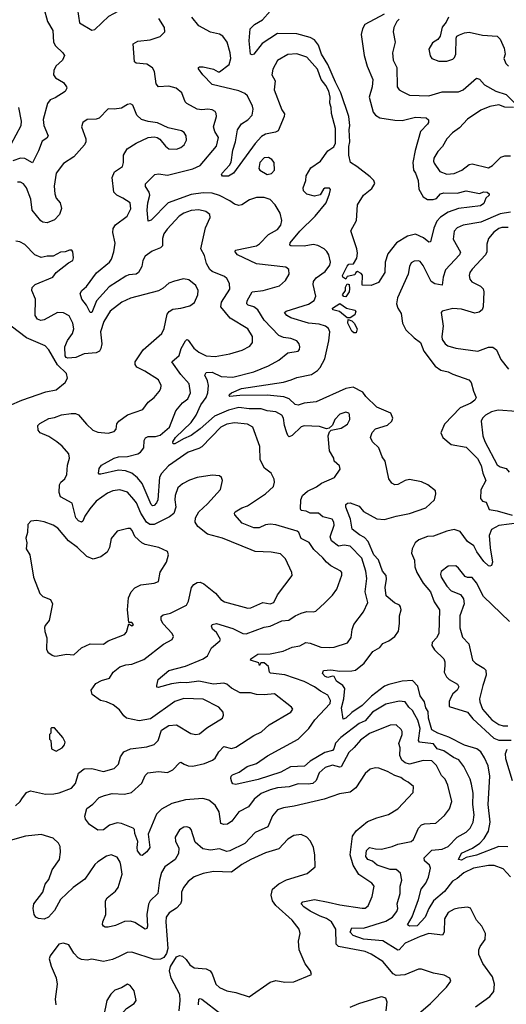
# Model space of a CAD drawing. Extents: x 1892934 to 2008621, y 567149 to 683290.
# Tile 117 of 256: x 1923890 to 1927166, y 636539 to 643167. Entities that reach past the tile are written whole.
import ezdxf

# ---------------------------------------------------------------- set-up
doc = ezdxf.new("R2010")
doc.units = 0

msp = doc.modelspace()

# ---------------------------------------------------------------- linework, layer by layer
at = {"layer": '0CON20XD'}
for points in [[(1924375, 643096.7), (1924395, 643101.2), (1924489.7, 643190.3), (1924590, 643245), (1924615.9, 643274.1), (1924618.8, 643365), (1924613.9, 643393.9), (1924592.9, 643425), (1924565, 643446.2), (1924475, 643474.4), (1924455, 643474.4), (1924435, 643465.7), (1924415.6, 643445), (1924365, 643355.8), (1924307.5, 643305), (1924294.3, 643285), (1924279.2, 643235), (1924292.5, 643145), (1924375, 643096.7)], [(1924052.6, 643245), (1924077.1, 643155), (1924114, 643094), (1924116.5, 643016.5), (1924130.7, 642990.7), (1924181.2, 642945), (1924192, 642925), (1924177.1, 642895), (1924132.9, 642855), (1924120, 642825), (1924117.1, 642795), (1924132, 642775), (1924184.2, 642745), (1924206, 642715), (1924206.2, 642705), (1924196.2, 642683.8), (1924129, 642641), (1924095, 642627.1), (1924077.3, 642602.7), (1924047.8, 642495), (1924052.3, 642455), (1924081.9, 642385), (1924071.5, 642368.5), (1924040.7, 642349.3), (1924017.5, 642285), (1923975.7, 642204.3), (1923925, 642233.6), (1923895, 642234.6), (1923843.2, 642216.8)], [(1926342.9, 643205), (1926213.8, 643135), (1926196.9, 643105), (1926188.3, 643068.3), (1926208.5, 642925), (1926230, 642855), (1926267.9, 642765), (1926262.2, 642715), (1926242.9, 642645), (1926270, 642545), (1926285, 642524.4), (1926315, 642507.3), (1926415, 642491.3), (1926465, 642487.9), (1926555, 642510), (1926625.6, 642505.6), (1926642.5, 642492.5), (1926642.5, 642475), (1926635.3, 642464.7), (1926588.2, 642415), (1926553.1, 642286.9), (1926537.3, 642205), (1926540, 642155), (1926555, 642133.8), (1926572.7, 642085), (1926576, 642026), (1926605.3, 641975.3), (1926635, 641957.3), (1926672.6, 641957.4), (1926695, 641964.3), (1926723.8, 641995), (1926745, 642002.5), (1926835, 642000), (1926895, 642015.7), (1926985, 641998), (1927015, 642008), (1927036.1, 642006.1), (1927050, 641995), (1927050, 641985), (1927027.5, 641965), (1927015, 641930), (1926992.5, 641915), (1926845, 641897.1), (1926775, 641870.4), (1926721.7, 641838.3), (1926698.7, 641811.3), (1926677.2, 641762.8), (1926655, 641672), (1926645, 641670), (1926609.4, 641699.4), (1926555, 641724.4), (1926501.1, 641708.9), (1926425.6, 641664.4), (1926368.6, 641591.4), (1926350, 641535), (1926348, 641465), (1926305, 641397.5), (1926255, 641377.5), (1926195, 641380), (1926197, 641447), (1926189.3, 641459.3), (1926165, 641472.5), (1926153.6, 641466.4), (1926145, 641450), (1926095, 641437.5), (1926085, 641420), (1926065, 641433.8), (1926063.5, 641445), (1926095, 641508.8), (1926105, 641521.2), (1926136.4, 641523.6), (1926159.3, 641560.7), (1926164, 641595), (1926158.8, 641625), (1926120, 641745), (1926156.9, 641815), (1926165, 641920), (1926203.6, 641985), (1926260, 642030), (1926280.5, 642065), (1926274.5, 642085), (1926250.1, 642110.1), (1926159.8, 642179.8), (1926116, 642205), (1926105.4, 642255.4), (1926105.8, 642314.2), (1926112.4, 642345), (1926107.4, 642425), (1926113.1, 642455), (1926106.3, 642516.3), (1926052.3, 642675), (1926015, 642745.5), (1925964.3, 642864.3), (1925922.6, 642935), (1925901.2, 642995), (1925875, 643031.9), (1925846.1, 643046.1), (1925755, 643070.8), (1925625, 643073.5), (1925522.3, 643007.7), (1925465, 642935.8), (1925455, 642930), (1925444, 642935), (1925434.6, 643025), (1925442.5, 643105), (1925470.8, 643135), (1925525, 643166.5), (1925575, 643223.6)], [(1924825, 642130.4), (1924885, 642120.8), (1925055, 642162.5), (1925105, 642184.6), (1925213.9, 642316.1), (1925227.2, 642375), (1925204.4, 642415), (1925195.7, 642445), (1925214.4, 642515), (1925212.9, 642535), (1925205, 642548), (1925185, 642560), (1925155.7, 642565.7), (1925115, 642560.6), (1925085, 642565.6), (1925015, 642601.9), (1925003.3, 642615), (1924980.5, 642675), (1924944, 642705), (1924895, 642719.6), (1924824.6, 642714.6), (1924809.1, 642735), (1924797.3, 642817.3), (1924783.2, 642843.2), (1924745, 642866.7), (1924675, 642874.3), (1924662.5, 642882.5), (1924654.4, 643005.6), (1924685, 643021.9), (1924768.8, 643031.2), (1924835, 643052.9), (1924868, 643085), (1924865.8, 643115), (1924825.5, 643175)], [(1926006.9, 638745), (1925995, 638748.8), (1925965, 638740), (1925945.6, 638745), (1925928.1, 638765), (1925934.5, 638785.5), (1925985, 638791.8), (1926045, 638782.7), (1926125, 638783.2), (1926150.5, 638789.5), (1926208.2, 638835), (1926268.1, 638915), (1926315, 638941.9), (1926335, 638968.5), (1926375, 638986.4), (1926415.3, 639014.7), (1926438.9, 639051.1), (1926446.8, 639103.2), (1926446.5, 639155), (1926457.5, 639195), (1926454.2, 639215), (1926445.8, 639225), (1926412, 639242), (1926358.1, 639288.1), (1926349.6, 639345), (1926359.3, 639400.7), (1926357.3, 639425), (1926333.1, 639455), (1926305, 639531.8), (1926273, 639565), (1926236.7, 639655), (1926212.1, 639682.1), (1926178.4, 639698.4), (1926127.6, 639737.6), (1926116.8, 639805), (1926096.4, 639856.4), (1926085.5, 639885), (1926085.7, 639904.3), (1926096.7, 639913.3), (1926115, 639915.5), (1926175, 639893.2), (1926205, 639857.2), (1926295, 639807.8), (1926345, 639802.8), (1926425, 639826.1), (1926515, 639842.6), (1926625, 639881.6), (1926681.5, 639935), (1926690.4, 639975), (1926688.6, 639995), (1926636.7, 640036.7), (1926595.3, 640055.3), (1926515, 640071.6), (1926484.7, 640065.3), (1926435, 640037.5), (1926415, 640037.1), (1926395, 640047.1), (1926376, 640076), (1926349.6, 640195), (1926329.6, 640225), (1926306.9, 640285), (1926264.6, 640325), (1926250.8, 640355), (1926261.8, 640388.2), (1926285, 640413.3), (1926365, 640438.5), (1926395, 640464.4), (1926401.2, 640485), (1926387.5, 640517.5), (1926295, 640559.5), (1926220.3, 640630.3), (1926199.8, 640659.8), (1926135, 640693.5), (1926085, 640684.7), (1925884.8, 640595.2), (1925805, 640585.3), (1925765, 640573.3), (1925745, 640577.3), (1925704.4, 640615), (1925667.6, 640627.6), (1925555, 640639), (1925372.6, 640637.4), (1925305, 640630), (1925300, 640635), (1925302.5, 640645), (1925316, 640655), (1925383.6, 640683.6), (1925665, 640726.7), (1925717.5, 640742.5), (1925755, 640757.8), (1925855, 640779.2), (1925895, 640804.6), (1925912.7, 640825), (1925943.9, 640885), (1925971.1, 641005), (1925976.9, 641065), (1925968.5, 641088.5), (1925948, 641105), (1925905, 641116.6), (1925835, 641124.3), (1925715, 641159.8), (1925687.8, 641175), (1925672.5, 641195), (1925684, 641206), (1925835, 641252.5), (1925872.4, 641277.6), (1925882.5, 641305), (1925866.2, 641385), (1925867.3, 641405), (1925885, 641428.9), (1925947, 641473), (1925978.6, 641515), (1925981.9, 641535), (1925971.1, 641585), (1925957.6, 641607.6), (1925940, 641625), (1925897.2, 641647.2), (1925865, 641653.2), (1925805, 641643), (1925715, 641644), (1925708.9, 641648.9), (1925711.5, 641665), (1925775.9, 641744.1), (1925879.2, 641845), (1925954, 641935), (1925976.2, 641995), (1925982.5, 642025), (1925975, 642032.5), (1925945, 642033.3), (1925935, 642026.7), (1925912.3, 641987.7), (1925875, 641979.2), (1925823.4, 641993.4), (1925800.8, 642015), (1925797.1, 642035), (1925815.5, 642085), (1925819.5, 642115), (1925849.5, 642170.5), (1925915.3, 642214.7), (1925965, 642284.4), (1926005, 642311.8), (1926016.6, 642335), (1926016, 642435), (1925989.2, 642535), (1925987.3, 642575), (1925978.5, 642605), (1925980, 642645), (1925970.4, 642685), (1925951.6, 642725), (1925920, 642765), (1925893.6, 642833.6), (1925823.3, 642915), (1925755, 642938.2), (1925695, 642933.3), (1925625, 642892.5), (1925593.1, 642835), (1925587.7, 642795), (1925609.4, 642755), (1925603.2, 642695), (1925655, 642559.4), (1925673.3, 642533.3), (1925670.9, 642515), (1925630.5, 642419.5), (1925611.2, 642408.8), (1925545, 642395.4), (1925518.5, 642381.5), (1925475, 642333.8), (1925330, 642135), (1925294.5, 642114.5), (1925255, 642114.4), (1925248.8, 642125), (1925253.8, 642135), (1925302.7, 642187.3), (1925313, 642207), (1925325, 642288.8), (1925342.8, 642345), (1925356.2, 642425), (1925383.2, 642466.8), (1925425, 642494), (1925455.3, 642525), (1925461.4, 642565), (1925458.1, 642585), (1925422.5, 642655), (1925405, 642670.3), (1925365, 642687.5), (1925185, 642731.2), (1925122.5, 642795), (1925094, 642836), (1925093.8, 642845), (1925100.5, 642849.5), (1925125, 642850.8), (1925195, 642834.5), (1925225, 642816.2), (1925235, 642816.2), (1925299.2, 642865), (1925310.6, 642905), (1925307.1, 642942.9), (1925285.5, 643015), (1925257.8, 643055), (1925235, 643069.2), (1925175, 643082.8), (1925095.8, 643125), (1925047.8, 643185)], [(1926445, 643169.5), (1926429.4, 643155), (1926409.4, 643115), (1926403.1, 643085), (1926416.7, 643015), (1926400.6, 642945), (1926403.5, 642895), (1926428, 642845), (1926430.6, 642715), (1926444.5, 642694.5), (1926465, 642682.9), (1926515, 642658.5), (1926644.7, 642654.7), (1926735, 642680.6), (1926845, 642681.2), (1926875, 642694.6), (1926965.8, 642774.2), (1926985, 642765.7), (1927019.2, 642729.2), (1927095, 642685.5), (1927164.3, 642664.3), (1927233.3, 642595)], [(1926777.1, 643185), (1926760.7, 643149.3), (1926733.6, 643116.4), (1926720.8, 643055), (1926705, 643033.8), (1926668.3, 643011.7), (1926645, 642967.5), (1926653, 642923), (1926663.8, 642905), (1926712, 642888), (1926765, 642888.6), (1926805, 642900.8), (1926817.9, 642912.1), (1926825.7, 642935), (1926827.3, 643042.7), (1926833.8, 643055), (1926850, 643065), (1926885, 643079.5), (1926915, 643082.7), (1927005, 643063.6), (1927105, 643055.6), (1927124.4, 643035), (1927150.6, 642975), (1927157.5, 642935), (1927148, 642905), (1927162.4, 642872.4), (1927181.2, 642855)], [(1923831.4, 642328.6), (1923899.7, 642455), (1923902.4, 642485), (1923885, 642576.7)], [(1925305, 640918.5), (1925388.3, 640941.7), (1925440.3, 640969.7), (1925458.1, 640995), (1925457.8, 641035), (1925425.8, 641085), (1925307.2, 641157.2), (1925244.5, 641235), (1925247.7, 641265), (1925305, 641353.3), (1925301.4, 641391.4), (1925284.6, 641424.6), (1925269.1, 641439.1), (1925185, 641471.2), (1925169.5, 641485), (1925147.7, 641525), (1925135, 641578.8), (1925109.4, 641625), (1925141.4, 641765), (1925172.9, 641835), (1925169.2, 641855), (1925144, 641875), (1925095, 641887.7), (1925045, 641882.3), (1924994.4, 641865), (1924964.5, 641845), (1924881.9, 641758.1), (1924860, 641725), (1924850.5, 641695), (1924852.2, 641645), (1924838.5, 641631.5), (1924781.5, 641608.5), (1924733.8, 641576.2), (1924718.8, 641545), (1924713.1, 641505), (1924688.6, 641465), (1924675, 641454.4), (1924625, 641449.1), (1924605, 641441.2), (1924492.2, 641367.8), (1924407.1, 641275), (1924375, 641196.7), (1924365, 641196.2), (1924340, 641245), (1924307.1, 641285), (1924296, 641325), (1924308, 641345), (1924339.9, 641370.1), (1924408, 641462), (1924494.5, 641535), (1924508.9, 641555), (1924524.1, 641605), (1924532.6, 641662.6), (1924516.5, 641735), (1924518.6, 641761.4), (1924535, 641785.7), (1924614.2, 641845), (1924637, 641893), (1924633.1, 641935), (1924585, 641965.4), (1924544.3, 641985), (1924523.3, 642005), (1924512.3, 642105), (1924527.5, 642142.5), (1924581.4, 642178.6), (1924587.8, 642205), (1924588.2, 642255), (1924612.8, 642297.2), (1924675, 642335.5), (1924755, 642373.1), (1924795, 642378.1), (1924814.4, 642374.4), (1924832.4, 642362.4), (1924870.8, 642315), (1924895, 642298.1), (1924945, 642295.6), (1924975, 642307.1), (1924997.1, 642325), (1925012.9, 642355), (1925011.4, 642385), (1924996.6, 642406.6), (1924978.3, 642418.3), (1924889.1, 642439.1), (1924817.3, 642472.7), (1924755, 642480.6), (1924708.8, 642495), (1924678, 642525), (1924650.7, 642590.7), (1924635, 642600), (1924615, 642596.7), (1924575, 642571.2), (1924525, 642564.2), (1924485, 642566.2), (1924425, 642504.2), (1924405, 642497.1), (1924345, 642494.2), (1924315, 642476), (1924305.7, 642445), (1924334.4, 642364.4), (1924335.6, 642345), (1924326.7, 642325), (1924255, 642243.1), (1924185, 642200), (1924134.5, 642135), (1924122.5, 642047.5), (1924125.4, 641995.4), (1924135, 641966.2), (1924161.9, 641935), (1924170.6, 641895), (1924157.1, 641855), (1924125, 641820.8), (1924075, 641800.6), (1924045, 641804.3), (1924033.3, 641813.3), (1923974.5, 641885), (1923965, 641960), (1923936.4, 642035), (1923915, 642061.9), (1923895, 642072.7), (1923875, 642072.7)], [(1927213.9, 642576.1), (1927155, 642578.5), (1927115, 642594.4), (1927055, 642582.7), (1926995, 642557.8), (1926905, 642497.1), (1926851.1, 642438.9), (1926803.3, 642405), (1926765, 642364.4), (1926737.1, 642312.9), (1926705, 642280.6), (1926677.6, 642235), (1926674.8, 642215), (1926680.3, 642200.3), (1926718.6, 642145), (1926765, 642128.2), (1926815, 642131.1), (1926866, 642154), (1926915, 642192.5), (1926935, 642197.3), (1927045, 642170.8), (1927072, 642185), (1927129.3, 642240.7), (1927155, 642250.7), (1927195, 642250)], [(1925555, 642126), (1925585, 642132), (1925606.2, 642155), (1925602.5, 642205), (1925588, 642225), (1925565, 642239.4), (1925535, 642236.2), (1925507.1, 642205), (1925499.2, 642165), (1925506.2, 642155), (1925555, 642126)], [(1927195, 637397.1), (1927145, 637450.6), (1927085, 637473.8), (1927045, 637474.7), (1926945, 637455.8), (1926879.5, 637425), (1926835, 637386.2), (1926802.6, 637367.4), (1926750.4, 637299.6), (1926675, 637235.4), (1926643.3, 637185), (1926620, 637125), (1926565, 637068.5), (1926514.6, 637064.6), (1926501.2, 637075), (1926532.5, 637127.5), (1926575, 637245.8), (1926592.4, 637315), (1926625, 637354.4), (1926641.8, 637395), (1926655.3, 637455), (1926648.7, 637475), (1926615.6, 637505), (1926613.3, 637525), (1926665, 637576.4), (1926735, 637583.2), (1926775, 637602.1), (1926835.8, 637664.2), (1926895, 637697.8), (1926922.2, 637725), (1926941.8, 637765), (1926950, 637815), (1926940.3, 637885), (1926941.7, 637961.7), (1926930.9, 638020.9), (1926921.6, 638055), (1926879.5, 638139.5), (1926845.2, 638185.2), (1926811, 638201), (1926745.4, 638245), (1926699.9, 638259.9), (1926675, 638292.4), (1926581.1, 638305), (1926575.4, 638315.4), (1926586.5, 638395), (1926571, 638451), (1926549, 638489), (1926535, 638517.5), (1926510.1, 638540.1), (1926485, 638575.9), (1926445, 638580.7), (1926355, 638559.5), (1926264.8, 638505.2), (1926215, 638446.9), (1926175, 638429.5), (1926052.9, 638335), (1926015, 638296.5), (1926005, 638259.2), (1925995, 638248.2), (1925945, 638234.3), (1925845, 638175.3), (1925806.7, 638143.3), (1925713, 638137), (1925647.7, 638102.3), (1925495, 638053), (1925345, 638020), (1925325, 638024.2), (1925318, 638035), (1925311.7, 638058.3), (1925314.2, 638075.8), (1925323.3, 638085), (1925367.8, 638102.2), (1925420.6, 638139.4), (1925485, 638160.9), (1925557.4, 638212.6), (1925765, 638324.6), (1925836, 638395), (1925876.9, 638455), (1925981.1, 638565), (1925982.1, 638585), (1925965, 638619.4), (1925915, 638646.7), (1925875, 638677.1), (1925805, 638711.8), (1925675, 638756.9), (1925578.3, 638768.3), (1925570.6, 638775), (1925565, 638813.5), (1925535, 638838.8), (1925512.5, 638837.5), (1925505, 638820), (1925498.9, 638838.9), (1925443.3, 638855), (1925446.7, 638865), (1925493.1, 638896.9), (1925575, 638897.7), (1925662.7, 638917.3), (1925725, 638942.9), (1925775, 638952.2), (1925815.5, 638974.5), (1925845, 638970.9), (1925917, 638943), (1925975, 638941.1), (1926005.9, 638944.1), (1926096.6, 638973.4), (1926121.8, 639008.2), (1926128.1, 639061.9), (1926139.1, 639095), (1926205, 639181.2), (1926232.7, 639245), (1926214.7, 639314.7), (1926226.7, 639405), (1926219.2, 639455), (1926192.4, 639542.4), (1926115, 639623.8), (1926075, 639629), (1926035, 639622.7), (1925988, 639658), (1925978.9, 639685), (1926006, 639765), (1926004.6, 639785), (1925993.9, 639803.9), (1925930.8, 639820.8), (1925900.8, 639845), (1925845, 639845.5), (1925818.5, 639858.5), (1925785, 639862.9), (1925779.4, 639875), (1925781.8, 639935), (1925793.3, 639965), (1925827.7, 639992.3), (1925888.3, 640021.7), (1925922.6, 640047.4), (1926008.8, 640085), (1926047.7, 640142.3), (1926043.8, 640165), (1926007.5, 640195), (1926004, 640215), (1925974.5, 640264.5), (1925967.5, 640365), (1925976.2, 640393.8), (1925986.4, 640403.6), (1926055, 640417.5), (1926095.7, 640445), (1926113.1, 640475), (1926110.3, 640510.3), (1926105, 640518), (1926085, 640524.3), (1926045, 640510.8), (1926011.4, 640475), (1925995, 640437.5), (1925972.5, 640417.5), (1925955, 640413.3), (1925908.5, 640428.5), (1925805, 640434.3), (1925785, 640425.7), (1925725, 640369.2), (1925705, 640360), (1925695, 640367.5), (1925685, 640393.3), (1925671.8, 640435), (1925665.4, 640485), (1925654.4, 640505), (1925615, 640528), (1925555, 640533.6), (1925515, 640548.1), (1925435, 640547.5), (1925365, 640555.7), (1925295, 640538.8), (1925201.1, 640498.9), (1925105, 640412.9), (1925045, 640368.3), (1924993.3, 640346.7), (1924935, 640311.8), (1924922.1, 640312.1), (1924920.8, 640325), (1924939.5, 640355), (1925045, 640455.4), (1925077, 640505), (1925109, 640575), (1925145.2, 640625), (1925155.7, 640655), (1925159.8, 640705), (1925154.7, 640735), (1925136.7, 640775), (1925145, 640792.5), (1925184.7, 640794.7), (1925246.2, 640766.2), (1925325, 640760), (1925465, 640796.8), (1925565, 640837.3), (1925634.2, 640875), (1925694.5, 640925.5), (1925764.1, 640935.9), (1925773.9, 640946.1), (1925775.8, 640965), (1925770.8, 640985), (1925755, 641005.7), (1925715, 641020.8), (1925665, 641026.9), (1925635, 641041.9), (1925535.2, 641145.2), (1925493.1, 641215), (1925465, 641233.3), (1925428, 641245), (1925418.5, 641255), (1925420.7, 641275), (1925455.8, 641334.2), (1925530, 641345), (1925640, 641375), (1925679.3, 641410.7), (1925704.2, 641455), (1925702, 641485), (1925682.1, 641502.1), (1925484.1, 641524.1), (1925356.9, 641585), (1925340.8, 641605), (1925343.3, 641615), (1925485, 641644.7), (1925505, 641657.8), (1925565, 641722.2), (1925626, 641754), (1925648.9, 641785), (1925653.5, 641815), (1925643.1, 641865), (1925610.5, 641920.5), (1925575, 641955.7), (1925535, 641970.6), (1925485, 641970.4), (1925436.5, 641953.5), (1925385, 641921.9), (1925365, 641916.9), (1925335, 641925.7), (1925305, 641948.1), (1925235, 641984.1), (1925185, 641998.5), (1925125, 642001.2), (1925045, 641990.3), (1924888.9, 641935), (1924775, 641818.6), (1924755, 641810), (1924747.4, 641885), (1924752.6, 641935), (1924766.1, 641985), (1924760.9, 642005), (1924736.9, 642045), (1924737, 642063), (1924799.2, 642125), (1924825, 642130.4)], [(1927195, 641871.1), (1927125, 641860.8), (1926995, 641804.8), (1926875, 641783.1), (1926834.4, 641765), (1926815.4, 641744.6), (1926808.9, 641688.9), (1926857.8, 641602.2), (1926850.5, 641585), (1926757.2, 641482.8), (1926741.3, 641435), (1926735, 641380.8), (1926685, 641388.9), (1926658.9, 641405), (1926605, 641513.3), (1926585, 641538.8), (1926573.9, 641543.9), (1926545, 641542), (1926525, 641531.2), (1926513.3, 641506.7), (1926506.1, 641453.9), (1926433.8, 641295), (1926426.7, 641255), (1926434.5, 641225), (1926458.3, 641188.3), (1926467.5, 641125), (1926488.9, 641078.9), (1926545, 641024.5), (1926589.1, 640995), (1926611, 640935), (1926686.8, 640835), (1926725, 640808.5), (1926775, 640796.4), (1926805, 640780.6), (1926913.6, 640743.6), (1926930, 640725), (1926945, 640667.5), (1926963.1, 640625), (1926953.5, 640605), (1926926.5, 640585), (1926854.6, 640555), (1926748.6, 640445), (1926724.3, 640385), (1926738.6, 640355), (1926795, 640306.7), (1926895, 640290.4), (1926972.8, 640212.8), (1926996.2, 640166.2), (1927007.2, 640115), (1927027.5, 640065), (1926995, 640002), (1926991.8, 639945), (1927005, 639927.1), (1927029.4, 639919.4), (1927049.7, 639869.7), (1927105, 639860.9), (1927205, 639832.7)], [(1927178, 641768), (1927135, 641769.1), (1927115, 641762.1), (1927082.4, 641737.6), (1927045.5, 641695), (1927035.5, 641655), (1927034.4, 641605), (1927025.5, 641585), (1926935, 641487.8), (1926920, 641465), (1926915.5, 641445.5), (1926920.6, 641420.6), (1926933.1, 641403.1), (1926992.4, 641372.4), (1927010, 641355), (1927014.4, 641335), (1927010, 641235), (1927004.2, 641215), (1926982.4, 641197.6), (1926955, 641191.9), (1926865, 641217.5), (1926805, 641223.3), (1926734.2, 641205.8), (1926726.2, 641195), (1926740.5, 641105), (1926731.4, 641035), (1926734.3, 641015), (1926754.4, 640984.4), (1926771.7, 640971.7), (1926825, 640955.6), (1926975, 640935.6), (1927045, 640962.9), (1927075, 640962.9), (1927100.8, 640945), (1927129.5, 640879.5), (1927180, 640815)], [(1925028.8, 641415), (1924992.1, 641422.1), (1924932, 641408), (1924895, 641394.3), (1924855, 641359.2), (1924825, 641342.9), (1924635, 641291.5), (1924577.1, 641265), (1924498.5, 641205), (1924456.1, 641135), (1924434.2, 641065), (1924441.9, 640985), (1924436.6, 640953.4), (1924426.4, 640935), (1924405, 640925.3), (1924325, 640918.9), (1924267.5, 640892.5), (1924215, 640888.3), (1924203, 640893), (1924195.2, 640905.2), (1924193.9, 640965), (1924212.5, 641007.5), (1924246.4, 641055), (1924255.4, 641085), (1924247.3, 641125), (1924223.5, 641173.5), (1924185, 641194.6), (1924145, 641195.4), (1924055, 641147.3), (1924032.5, 641142.5), (1924010.7, 641150.7), (1923994.4, 641175), (1923995.3, 641285), (1923972.7, 641345), (1923974.4, 641365), (1923995, 641385.5), (1924112, 641435), (1924136.2, 641465), (1924219.3, 641530.7), (1924246.7, 641545), (1924252.5, 641565), (1924247.5, 641605), (1924240, 641615), (1924225, 641616.7), (1924196, 641604), (1924165, 641601.2), (1924115, 641574.2), (1924075, 641574.5), (1924035, 641566.5), (1923991.4, 641585), (1923925, 641654.4), (1923890.9, 641670.9), (1923865, 641675.7)], [(1923861.2, 637875), (1923893.8, 637905), (1923903.3, 637923.3), (1923935, 637964.2), (1923963.3, 637976.7), (1924063.9, 637953.9), (1924120, 637955), (1924155, 637961.8), (1924238, 637995), (1924265, 638026.2), (1924285.6, 638095), (1924325, 638124.5), (1924375, 638125.6), (1924455, 638107.5), (1924525, 638126.5), (1924555.6, 638155), (1924568.9, 638205), (1924590.9, 638239.1), (1924635, 638257.9), (1924746.4, 638273.6), (1924795, 638289.2), (1924822, 638315), (1924844.4, 638385.6), (1924895, 638416), (1924945, 638421.4), (1925042.6, 638362.6), (1925075, 638355.6), (1925099.8, 638360.2), (1925149.2, 638400.8), (1925254.6, 638465.4), (1925262.2, 638485), (1925258.9, 638505), (1925230.2, 638540.2), (1925125, 638594.4), (1924995, 638597.3), (1924935, 638577.5), (1924769.8, 638460.2), (1924695, 638447.5), (1924610, 638465), (1924591, 638481), (1924562.3, 638522.3), (1924518.9, 638555), (1924475, 638574.7), (1924433.9, 638583.9), (1924378.5, 638625), (1924371.4, 638655), (1924401.7, 638698.3), (1924441.4, 638718.6), (1924494, 638735), (1924520, 638775), (1924565, 638811.4), (1924604.5, 638825.5), (1924645, 638830), (1924725, 638860), (1924857.3, 638962.7), (1924915.5, 638994.5), (1924925.7, 639015.7), (1924916.7, 639035), (1924855, 639100), (1924842.7, 639125), (1924841.3, 639148.7), (1924855, 639160.6), (1924905, 639171.3), (1925012.9, 639227.1), (1925025.9, 639254.1), (1925046.9, 639345), (1925062, 639365), (1925085, 639379.2), (1925105, 639380.8), (1925129.1, 639369.1), (1925207.9, 639307.9), (1925244, 639264), (1925267.8, 639247.8), (1925425, 639205.5), (1925445, 639207.3), (1925527, 639243), (1925575, 639234.2), (1925601.1, 639245), (1925625, 639296.2), (1925723.3, 639425), (1925721.2, 639445), (1925678.5, 639538.5), (1925645, 639572.2), (1925582.6, 639582.6), (1925475, 639587.1), (1925447.5, 639597.5), (1925255, 639676.5), (1925154.7, 639704.7), (1925090, 639755), (1925070.8, 639785), (1925072.5, 639815), (1925095.8, 639855), (1925155, 639907.5), (1925242.5, 640005), (1925254.3, 640065), (1925248, 640085), (1925235, 640097.5), (1925185, 640102.2), (1925085.4, 640084.6), (1925032.2, 640067.8), (1924985, 640042.9), (1924955.5, 640015), (1924937.3, 639965), (1924933.6, 639935), (1924941.8, 639885), (1924926.9, 639843.1), (1924899.1, 639820.9), (1924795, 639768.1), (1924765, 639768.8), (1924744.1, 639784.1), (1924706.5, 639845), (1924676.8, 639915), (1924657.6, 639937.6), (1924615, 639987.3), (1924565, 640001.5), (1924516, 639995), (1924480.8, 639979.2), (1924403.9, 639926.1), (1924361.4, 639875), (1924328, 639825), (1924315, 639791.2), (1924305, 639784.3), (1924285, 639794.4), (1924266.9, 639815), (1924242.4, 639912.4), (1924165, 639956), (1924156.7, 639985), (1924157.5, 640035), (1924166.9, 640053.1), (1924193.8, 640076.2), (1924207.5, 640105), (1924212.1, 640167.9), (1924225.6, 640215), (1924220.5, 640245), (1924175, 640297.1), (1924140, 640325), (1924085, 640361.2), (1924027.5, 640385), (1924014.3, 640405), (1924011.9, 640435), (1924025, 640450), (1924085, 640482.7), (1924125, 640489.7), (1924172.2, 640507.8), (1924236.2, 640516.2), (1924265.4, 640515.4), (1924285, 640506.7), (1924339.5, 640445), (1924382.5, 640405), (1924415, 640390.6), (1924485, 640384.3), (1924525, 640394), (1924539.1, 640410.9), (1924543.6, 640446.4), (1924557.5, 640465), (1924615, 640506.4), (1924717.9, 640542.1), (1924755, 640591.4), (1924795, 640624.3), (1924829.2, 640665), (1924840, 640685), (1924841.4, 640705), (1924825, 640742), (1924732, 640802), (1924678.2, 640828.2), (1924667.1, 640845), (1924668.1, 640865), (1924720, 640945), (1924847.1, 641055), (1924861.7, 641088.3), (1924883.3, 641185), (1924896.2, 641203.8), (1924921.7, 641218.3), (1924975, 641224.6), (1925035, 641240.9), (1925066.5, 641263.5), (1925088.9, 641315), (1925091.1, 641345), (1925075, 641378.6), (1925028.8, 641415)], [(1926085, 641302.5), (1926073, 641303), (1926063.3, 641315), (1926082.5, 641345), (1926083.9, 641366.1), (1926095, 641390), (1926107.5, 641385), (1926110, 641355), (1926107.5, 641335), (1926085, 641302.5)], [(1926115, 641160), (1926095, 641160), (1926043, 641203), (1925997.5, 641215), (1925996.7, 641225), (1926045, 641256.7), (1926090, 641225), (1926145, 641212.5), (1926152.5, 641205), (1926145, 641180), (1926115, 641160)], [(1923820.8, 640569.2), (1923903.8, 640605), (1924065, 640661.5), (1924135, 640674.4), (1924196, 640725), (1924212.5, 640755), (1924204.4, 640785), (1924143.7, 640843.7), (1924085, 640944.4), (1924061.7, 640971.7), (1923936.2, 641026.2), (1923831.9, 641105)], [(1926138.3, 641058.3), (1926125, 641070), (1926100, 641125), (1926101.7, 641148.3), (1926125, 641140), (1926142.5, 641125), (1926162.5, 641085), (1926155, 641060), (1926138.3, 641058.3)], [(1926957.4, 636522.6), (1927055, 636591.4), (1927081.1, 636625), (1927086.2, 636675), (1927073.5, 636725), (1927007.5, 636815), (1926981.5, 636875), (1926981.5, 636905), (1926990.6, 636929.4), (1927024.4, 636975), (1927026.3, 637016.3), (1927000, 637065), (1926965.3, 637105.3), (1926925.8, 637185.8), (1926905, 637192.5), (1926845, 637186.5), (1926815, 637180.5), (1926775, 637157.5), (1926749.6, 637115), (1926748.2, 637025), (1926736.1, 637003.9), (1926645, 637015.8), (1926585.2, 636994.8), (1926485, 636950.4), (1926445, 636906.5), (1926435, 636903.1), (1926335, 636965.7), (1926205, 636978.7), (1926135, 637003), (1926114.2, 637024.2), (1926125.6, 637054.4), (1926205, 637050.8), (1926355, 637098.3), (1926399.5, 637125), (1926429.1, 637165), (1926434.5, 637185), (1926432.1, 637215), (1926451.1, 637285), (1926450.8, 637335), (1926461.5, 637375), (1926452.7, 637422.7), (1926425, 637447.7), (1926385, 637447.6), (1926296.5, 637476.5), (1926265, 637503.4), (1926232.5, 637515), (1926221.2, 637535), (1926225.4, 637575), (1926245, 637595.4), (1926285.3, 637585.3), (1926325, 637583.4), (1926398, 637602), (1926435, 637616.9), (1926526, 637635), (1926540.9, 637649.1), (1926575.7, 637725), (1926595, 637747.1), (1926615.5, 637754.5), (1926691.1, 637758.9), (1926749.7, 637810.3), (1926782.7, 637855), (1926800, 637905), (1926771.5, 638015), (1926754.5, 638054.5), (1926729.5, 638079.5), (1926696.7, 638146.7), (1926665, 638177.7), (1926605, 638180.8), (1926515, 638155.4), (1926485, 638164.7), (1926463.2, 638183.2), (1926450, 638215), (1926452.3, 638265), (1926442.7, 638295), (1926465.5, 638355), (1926465.5, 638375), (1926458.9, 638388.9), (1926425, 638419.6), (1926385, 638417.9), (1926245, 638362), (1926185, 638318.2), (1926140.9, 638269.1), (1926104.7, 638235), (1926055, 638138.6), (1926045, 638134.5), (1925995, 638149.2), (1925946.8, 638133.2), (1925905, 638098.1), (1925886.4, 638045), (1925863.6, 638026.4), (1925830.9, 638020.9), (1925765, 638023.8), (1925705, 638002.5), (1925625, 637997.3), (1925575, 637983.5), (1925515, 637957.3), (1925469.1, 637920.9), (1925430.4, 637869.6), (1925365, 637834.6), (1925318.4, 637771.6), (1925288.1, 637751.9), (1925265, 637750), (1925245, 637755.8), (1925233.5, 637835), (1925205, 637880), (1925162.9, 637912.9), (1925122.5, 637925), (1925005, 637916.6), (1924915, 637891.1), (1924845, 637852.7), (1924811.3, 637818.7), (1924755.5, 637685), (1924765.6, 637595), (1924745, 637565.8), (1924715, 637540), (1924705, 637543.3), (1924683.5, 637573.5), (1924680, 637595), (1924685.7, 637635), (1924665, 637690), (1924662.5, 637715), (1924654.1, 637724.1), (1924575, 637755.6), (1924545, 637760), (1924494.7, 637745.3), (1924455, 637714.2), (1924415, 637712.5), (1924360.5, 637750.5), (1924333.3, 637785), (1924328.8, 637805), (1924341.7, 637858.3), (1924382.4, 637887.6), (1924425, 637930.8), (1924460, 637945), (1924511.5, 637958.5), (1924596, 637954), (1924642, 637965), (1924711.1, 638028.9), (1924735, 638080), (1924752.6, 638097.4), (1924825, 638105.5), (1924885, 638099.6), (1924921.8, 638118.2), (1924965, 638165.7), (1924975, 638168.6), (1924996.7, 638156.7), (1925025, 638143.8), (1925055, 638143.4), (1925135, 638159.6), (1925187.7, 638182.3), (1925204.7, 638195.3), (1925230.3, 638239.7), (1925265, 638275.5), (1925315, 638260.4), (1925345, 638270.9), (1925465, 638349.4), (1925517.2, 638372.8), (1925569.1, 638420.9), (1925716.2, 638505), (1925728.8, 638525), (1925719.1, 638539.1), (1925605, 638628.9), (1925535, 638621.6), (1925485, 638624.1), (1925443.8, 638636.2), (1925375, 638636.4), (1925315, 638668.4), (1925285, 638694.6), (1925265, 638700.3), (1925195, 638695.4), (1925095, 638714.7), (1925015, 638704.3), (1924974.2, 638705.8), (1924912.6, 638697.4), (1924821.2, 638671.2), (1924813.9, 638673.9), (1924812, 638685), (1924822.2, 638725), (1924895, 638785.5), (1925005, 638814.5), (1925125.7, 638864.3), (1925154.4, 638885), (1925181.9, 638938.1), (1925238, 638985), (1925241.4, 638995), (1925215, 639042.5), (1925188.6, 639065), (1925181.2, 639085), (1925185, 639096.7), (1925215, 639102.5), (1925325, 639067.9), (1925392.5, 639035), (1925415, 639032.1), (1925535, 639077.1), (1925575.3, 639084.7), (1925655, 639120.8), (1925701.2, 639125), (1925743.8, 639155), (1925785, 639172.9), (1925823.9, 639183.9), (1925865, 639181.2), (1925883.9, 639186.1), (1925945, 639242.5), (1925996.8, 639293.2), (1926025, 639333.8), (1926057.5, 639427.5), (1926059.2, 639445), (1926052, 639455), (1925985, 639491.1), (1925954.8, 639514.8), (1925931.5, 639545), (1925870.6, 639600.6), (1925837.5, 639647.5), (1925785, 639675.8), (1925769.5, 639715), (1925757.5, 639725), (1925615, 639766.5), (1925575, 639771.5), (1925545, 639767.1), (1925502.9, 639747.1), (1925467.1, 639747.1), (1925387.9, 639777.9), (1925338.9, 639835), (1925335.7, 639845), (1925340.8, 639855), (1925385, 639881.2), (1925422.5, 639895), (1925545.3, 639974.7), (1925598.1, 640025), (1925605.7, 640055), (1925602, 640075), (1925582, 640115), (1925537.8, 640147.8), (1925509.6, 640205), (1925507.5, 640295), (1925460, 640425), (1925423.3, 640445), (1925335, 640453.9), (1925284, 640445), (1925243.3, 640425), (1925115, 640291.8), (1925095, 640279.6), (1925025, 640256.2), (1924892.1, 640165), (1924845, 640113.1), (1924831.5, 640088.5), (1924819.6, 639935), (1924811.4, 639915), (1924795, 639897.5), (1924785, 639894.4), (1924775, 639904), (1924713.3, 640045), (1924682.9, 640082.9), (1924645, 640115.7), (1924601.2, 640131.2), (1924555.6, 640134.4), (1924436.9, 640106.9), (1924425, 640108), (1924420, 640115), (1924424.5, 640145), (1924441.5, 640168.5), (1924525, 640216.6), (1924555, 640224.1), (1924615, 640225.9), (1924685, 640244.6), (1924702.9, 640255), (1924726.2, 640285), (1924727.1, 640335), (1924737.6, 640352.4), (1924755, 640361.1), (1924805, 640360.4), (1924835, 640369.6), (1924897.5, 640425), (1924941.1, 640535), (1924985, 640587.8), (1925020.9, 640615), (1925040, 640655), (1925030.9, 640715), (1924975, 640779.5), (1924914.4, 640865), (1924963.1, 640906.9), (1924976.8, 640953.2), (1925005, 641006), (1925015, 641014), (1925025, 641010), (1925061.9, 640955), (1925095, 640928.8), (1925145, 640904.6), (1925205, 640899.2), (1925305, 640918.5)], [(1927235, 640528.6), (1927111.2, 640538.8), (1927065, 640528.2), (1927025, 640504.4), (1927005.6, 640485), (1926997.1, 640465), (1927008.2, 640365), (1927021.4, 640328.6), (1927105, 640171.4), (1927125, 640156.7), (1927165, 640145.6), (1927185, 640121.2)], [(1924125, 638882.5), (1924145, 638884.2), (1924205, 638895.7), (1924255, 638891.9), (1924305, 638939.4), (1924365, 638965.8), (1924455, 638964.5), (1924485, 638986.5), (1924595, 639027.5), (1924609.4, 639045), (1924625, 639100), (1924645, 639088), (1924657.1, 639095), (1924645, 639109.2), (1924625, 639110), (1924615.4, 639195), (1924622.7, 639275), (1924640.6, 639315), (1924665, 639341.9), (1924705, 639363.1), (1924795.8, 639374.2), (1924823.6, 639386.4), (1924835, 639447.5), (1924879.2, 639515), (1924892.5, 639565), (1924885, 639586.2), (1924826.7, 639615), (1924735, 639634.5), (1924712, 639645), (1924665, 639689.2), (1924648, 639728), (1924635, 639741.1), (1924617.9, 639742.1), (1924545, 639724.3), (1924505, 639673.8), (1924495.5, 639615), (1924478.3, 639581.7), (1924435, 639552.2), (1924385, 639535.5), (1924342.9, 639552.9), (1924280, 639615), (1924219.5, 639659.5), (1924145.7, 639745), (1924116.2, 639765), (1924055, 639787.8), (1924005, 639795.7), (1923965, 639792), (1923945, 639770), (1923941.4, 639715), (1923932, 639678), (1923937.5, 639645), (1923934.4, 639605), (1923958, 639565), (1923983.1, 639415), (1924025.8, 639305), (1924046.2, 639285), (1924096.7, 639265), (1924110, 639235), (1924087.2, 639122.8), (1924060.7, 639089.3), (1924057, 639075), (1924059, 639049), (1924072.9, 639007.1), (1924069.7, 638929.7), (1924080.3, 638910.3), (1924108.8, 638888.8), (1924125, 638882.5)], [(1927255, 639780), (1927115, 639763.1), (1927065, 639736.5), (1927049.7, 639695), (1927057.2, 639612.8), (1927072.2, 639515), (1927065, 639493.3), (1927055, 639488), (1927045, 639491.4), (1927015, 639520.5), (1926966.9, 639585), (1926947.8, 639625), (1926905, 639653.5), (1926855, 639722.9), (1926815, 639736.2), (1926765, 639724.6), (1926675, 639689.5), (1926635, 639687.2), (1926576, 639665), (1926551.9, 639645), (1926531.4, 639605), (1926528.5, 639575), (1926548, 639528), (1926550, 639485), (1926562.8, 639445), (1926607, 639375), (1926655.3, 639315.3), (1926679, 639249), (1926715.4, 639195), (1926711.1, 639035), (1926695, 639006), (1926666.2, 638975), (1926664, 638955), (1926682.9, 638925), (1926744.7, 638864.7), (1926752.3, 638845), (1926752.8, 638817.2), (1926747.5, 638775), (1926763.5, 638743.5), (1926781.4, 638725), (1926836.9, 638695), (1926846.6, 638676.6), (1926835.5, 638655), (1926805, 638628.6), (1926791.9, 638605), (1926782, 638578), (1926782.2, 638545), (1926905, 638504.8), (1926941.4, 638461.4), (1927081, 638331), (1927115, 638317.5), (1927197.6, 638317.6)], [(1927187.1, 639117.1), (1927012.9, 639285), (1926965, 639376.2), (1926935, 639411.2), (1926905, 639412), (1926889.3, 639419.3), (1926845, 639475.8), (1926825, 639490.8), (1926775, 639488.8), (1926726.2, 639453.8), (1926722.5, 639435), (1926727.5, 639415), (1926765, 639354.2), (1926795, 639323.1), (1926856.8, 639296.8), (1926878.7, 639268.7), (1926882.2, 639235), (1926852.8, 639155), (1926853.3, 639073.3), (1926871.6, 639011.6), (1926912.7, 638965), (1926937.1, 638855), (1926958, 638835), (1927015, 638803.1), (1927027.7, 638787.7), (1927030, 638755), (1927006.8, 638685), (1926986, 638595), (1926986.7, 638575), (1927005.4, 638525), (1927067.9, 638455), (1927115, 638423.9), (1927145, 638414.1), (1927175, 638414.7)], [(1927175, 637600.3), (1927115, 637601.1), (1926965, 637544), (1926895, 637526.5), (1926865, 637510.6), (1926844.4, 637515), (1926865, 637557.8), (1926939.3, 637590.7), (1926986.8, 637623.2), (1927016.7, 637655), (1927045.8, 637705), (1927057, 637765), (1927044.3, 637885), (1927054.7, 638075), (1927044.2, 638144.2), (1927018.8, 638198.8), (1926995, 638238.1), (1926967.9, 638257.9), (1926885, 638284.2), (1926778.5, 638338.5), (1926705, 638364), (1926665, 638387.5), (1926642.9, 638465), (1926640.6, 638510.6), (1926623.4, 638535), (1926614.4, 638575), (1926584.9, 638614.9), (1926571.2, 638681.2), (1926535, 638718.8), (1926465, 638714), (1926375, 638692.9), (1926345, 638680), (1926257.4, 638612.6), (1926195, 638550.3), (1926125.3, 638504.7), (1926085.8, 638465), (1926068.3, 638458.3), (1926056.1, 638535), (1926072.3, 638595), (1926078.1, 638665), (1926064.6, 638685), (1926023.1, 638715), (1926006.9, 638745)], [(1924135, 638243.3), (1924175, 638266.2), (1924191.2, 638285), (1924196.7, 638305), (1924180, 638335), (1924125, 638400), (1924105, 638400), (1924100, 638395), (1924100, 638365), (1924090, 638355), (1924090, 638325), (1924100, 638315), (1924105, 638260), (1924135, 638243.3)], [(1927168.2, 638255), (1927157.1, 638225), (1927160.8, 638195), (1927205.2, 638045)], [(1926575, 636475.8), (1926656, 636545), (1926763.8, 636655), (1926793.3, 636695), (1926786.7, 636715), (1926747.5, 636735), (1926675, 636749.4), (1926595, 636776), (1926575, 636775.7), (1926483, 636737), (1926425, 636734.2), (1926405, 636744.2), (1926335, 636826.5), (1926255, 636877.9), (1926215, 636894.6), (1926035, 636927.5), (1926019.5, 636945), (1926018.9, 637045), (1925989.2, 637095), (1925955, 637117.3), (1925911.7, 637131.7), (1925845, 637167.1), (1925803.5, 637195), (1925785.7, 637215), (1925795, 637228.9), (1925875, 637245.3), (1925967.4, 637227.4), (1926045, 637208.4), (1926195, 637185.8), (1926215, 637186), (1926235, 637201.2), (1926262.2, 637265), (1926275.8, 637335), (1926260, 637355), (1926173.2, 637413.2), (1926135.5, 637475), (1926115.3, 637545), (1926129.6, 637670.4), (1926155, 637708.1), (1926230.7, 637769.3), (1926294.7, 637795.3), (1926372.8, 637817.2), (1926434.6, 637855.4), (1926539.4, 637965), (1926540, 638005), (1926505.6, 638035), (1926475, 638049.3), (1926455, 638066.7), (1926415, 638079.5), (1926365, 638107.2), (1926308.6, 638128.6), (1926285, 638131.1), (1926248.6, 638121.4), (1926215, 638093.3), (1926152.8, 637997.2), (1926115, 637966.4), (1926043.3, 637955), (1925938.8, 637921.2), (1925737.9, 637872.1), (1925665, 637861.2), (1925625, 637847.5), (1925591.7, 637808.3), (1925560.9, 637735), (1925475, 637695.4), (1925405, 637622), (1925305, 637571.5), (1925285, 637568.5), (1925235, 637585.5), (1925175, 637577.3), (1925123.8, 637585), (1925071.8, 637631.8), (1925043.3, 637715), (1925035, 637726.7), (1925015, 637734), (1924995, 637732.5), (1924965, 637713.8), (1924936, 637665), (1924938.1, 637638.1), (1924960.3, 637590.3), (1924958.1, 637555), (1924936.9, 637515), (1924867.1, 637465), (1924843.8, 637426.2), (1924830, 637375), (1924819.1, 637285), (1924767.8, 637235), (1924756, 637214), (1924744.7, 637145), (1924750.8, 637065), (1924745, 637049.2), (1924735.4, 637044.6), (1924665, 637090.7), (1924635, 637099.6), (1924595, 637096.6), (1924535, 637070.4), (1924485, 637057.8), (1924465, 637058), (1924453.8, 637065), (1924447.5, 637077.5), (1924448.6, 637095), (1924470.8, 637145), (1924468.1, 637235), (1924479.2, 637255), (1924535, 637301.5), (1924552.3, 637325), (1924578.6, 637415), (1924571.2, 637475), (1924565.8, 637495.8), (1924545, 637530), (1924505, 637545.5), (1924474.1, 637535.9), (1924415, 637499.5), (1924395, 637479.5), (1924328.4, 637381.6), (1924250.5, 637325), (1924165.4, 637244.6), (1924125, 637171.2), (1924083.3, 637125), (1924055, 637112.5), (1924016.2, 637116.2), (1923997.5, 637125), (1923986.7, 637145), (1923980, 637185), (1923984.3, 637215), (1924046.5, 637293.5), (1924062.1, 637347.9), (1924085, 637380), (1924108.1, 637445), (1924156.8, 637513.2), (1924163.5, 637563.5), (1924161.4, 637601.4), (1924152, 637625), (1924115, 637658.8), (1924035, 637683.5), (1923927.9, 637672.1), (1923825, 637642.5)], [(1924964.4, 636495), (1924970.9, 636565), (1924967.9, 636605), (1924908.6, 636715), (1924898.5, 636765), (1924906.1, 636793.9), (1924945, 636858), (1924965, 636867.5), (1924985, 636862.5), (1925010.2, 636840.2), (1925035.3, 636805.3), (1925065, 636785.6), (1925145, 636777.9), (1925171.9, 636765), (1925186.4, 636745), (1925210.6, 636675), (1925235, 636652.2), (1925285, 636630), (1925345, 636618.1), (1925435, 636588.8), (1925575, 636689.2), (1925615, 636699.2), (1925675, 636687.5), (1925735, 636690), (1925855, 636740), (1925846.7, 636765), (1925811.7, 636811.7), (1925770.8, 636905), (1925765.8, 636965), (1925777.5, 637015), (1925771.4, 637045), (1925724.3, 637105), (1925613.5, 637203.5), (1925592.3, 637235), (1925583.6, 637275), (1925592.5, 637315), (1925635, 637350.5), (1925685, 637376.5), (1925825, 637419.2), (1925880, 637465), (1925877.5, 637545), (1925868.8, 637595), (1925847.3, 637637.3), (1925823.9, 637663.9), (1925785, 637682), (1925735, 637675.8), (1925695, 637650), (1925635, 637585.8), (1925545, 637558.9), (1925445, 637513.8), (1925385, 637480), (1925315, 637428.2), (1925195, 637433.6), (1925125, 637420), (1925065, 637397.3), (1925025, 637366.7), (1924991.5, 637325), (1924980, 637295), (1924978.1, 637235), (1924971.9, 637215), (1924945, 637186.7), (1924897.1, 637155), (1924875.6, 637125), (1924872.7, 637095), (1924887.3, 636915), (1924878.9, 636881.1), (1924860.6, 636855), (1924836.7, 636843.3), (1924795, 636840.9), (1924645, 636890.6), (1924612.6, 636887.4), (1924559.2, 636860.8), (1924515, 636840), (1924455, 636828.5), (1924375, 636842.5), (1924343, 636837), (1924305, 636840.6), (1924283, 636853), (1924253.8, 636883.8), (1924220.3, 636940.3), (1924185, 636951.4), (1924154, 636945), (1924095.7, 636865), (1924087.5, 636845), (1924100.8, 636795), (1924135, 636717.5), (1924141.4, 636675), (1924128.5, 636575), (1924133.8, 636535)], [(1924535, 636222.5), (1924541.7, 636228.3), (1924543.3, 636255), (1924523.3, 636345), (1924526.2, 636385), (1924550.3, 636439.7), (1924570.9, 636469.1), (1924609.7, 636510.3), (1924660, 636545), (1924673.3, 636565), (1924660, 636630), (1924634, 636665), (1924615, 636674.3), (1924575, 636649.2), (1924530, 636635), (1924502.7, 636607.3), (1924476.1, 636563.9), (1924453.3, 636455), (1924440, 636355), (1924445, 636330), (1924493.6, 636273.6), (1924515, 636232.5), (1924525, 636222.5), (1924535, 636222.5)], [(1926115, 636520), (1926173.8, 636545), (1926325, 636592.5), (1926352.7, 636582.7), (1926362.5, 636555), (1926355.5, 636495)], [(1925093.6, 636535), (1925095.8, 636574.2), (1925105, 636579.4), (1925115, 636574.4), (1925245, 636474.6)]]:
    msp.add_lwpolyline(points, dxfattribs=at)

doc.saveas('drawing.dxf')
